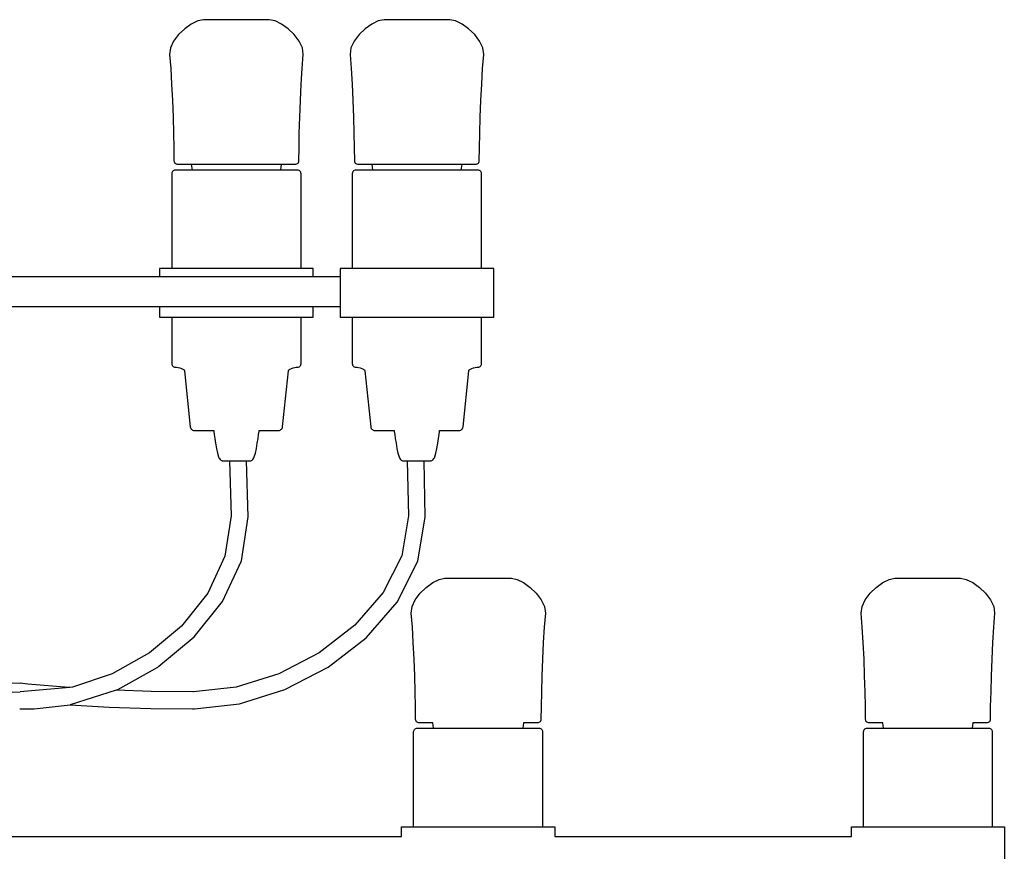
# Model space of a CAD drawing. Header units: centimetres. Extents: x -160 to 50, y -48 to 221.
# Tile 31 of 32: x 30 to 50, y 115 to 132. Entities that reach past the tile are written whole.
import ezdxf

# ---------------------------------------------------------------- set-up
doc = ezdxf.new("R2010")
doc.units = ezdxf.units.CM
doc.layers.add('FLOS', color=30, linetype='Continuous')

# ---------------------------------------------------------------- blocks, each defined once
blk = doc.blocks.new('2097-50_EL_frontal')
for p, q in [((33.252, 60.534), (33.116, 60.436)), ((33.385, 60.599), (33.252, 60.534)), ((33.503, 60.623), (33.385, 60.599)), ((33.535, 60.623), (33.503, 60.623)), ((33.607, 60.623), (33.535, 60.623)), ((33.716, 60.623), (33.607, 60.623)), ((33.853, 60.623), (33.716, 60.623)), ((34.011, 60.623), (33.853, 60.623)), ((34.179, 60.623), (34.011, 60.623)), ((34.347, 60.623), (34.179, 60.623)), ((34.505, 60.623), (34.347, 60.623)), ((34.642, 60.623), (34.505, 60.623)), ((34.75, 60.623), (34.642, 60.623)), ((34.822, 60.623), (34.75, 60.623)), ((34.854, 60.623), (34.822, 60.623)), ((34.972, 60.599), (34.854, 60.623)), ((35.106, 60.534), (34.972, 60.599)), ((35.241, 60.436), (35.106, 60.534)), ((36.96, 60.534), (36.824, 60.436)), ((37.093, 60.599), (36.96, 60.534)), ((37.211, 60.623), (37.093, 60.599)), ((37.243, 60.623), (37.211, 60.623)), ((37.315, 60.623), (37.243, 60.623)), ((37.423, 60.623), (37.315, 60.623)), ((37.561, 60.623), (37.423, 60.623)), ((37.718, 60.623), (37.561, 60.623)), ((37.887, 60.623), (37.718, 60.623)), ((38.055, 60.623), (37.887, 60.623)), ((38.213, 60.623), (38.055, 60.623)), ((38.35, 60.623), (38.213, 60.623)), ((38.53, 60.623), (38.35, 60.623)), ((38.562, 60.623), (38.53, 60.623)), ((38.68, 60.599), (38.562, 60.623)), ((38.814, 60.534), (38.68, 60.599)), ((38.949, 60.436), (38.814, 60.534)), ((32.991, 60.315), (32.889, 60.18)), ((33.116, 60.436), (32.991, 60.315)), ((35.367, 60.315), (35.241, 60.436)), ((35.469, 60.18), (35.367, 60.315)), ((36.699, 60.315), (36.597, 60.18)), ((36.824, 60.436), (36.699, 60.315)), ((39.074, 60.315), (38.949, 60.436)), ((39.176, 60.18), (39.074, 60.315)), ((32.889, 60.18), (32.823, 60.042)), ((35.535, 60.042), (35.469, 60.18)), ((36.597, 60.18), (36.531, 60.042)), ((39.242, 60.042), (39.176, 60.18)), ((32.823, 60.042), (32.806, 59.909)), ((32.806, 59.909), (32.828, 59.621)), ((35.529, 59.621), (35.552, 59.909)), ((35.552, 59.909), (35.535, 60.042)), ((36.531, 60.042), (36.514, 59.909)), ((36.514, 59.909), (36.536, 59.621)), ((39.237, 59.621), (39.26, 59.909)), ((39.26, 59.909), (39.242, 60.042)), ((32.828, 59.621), (32.848, 59.3)), ((35.51, 59.3), (35.529, 59.621)), ((36.536, 59.621), (36.555, 59.3)), ((39.218, 59.3), (39.237, 59.621)), ((32.848, 59.3), (32.864, 58.962)), ((35.494, 58.962), (35.51, 59.3)), ((36.555, 59.3), (36.571, 58.962)), ((39.202, 58.962), (39.218, 59.3)), ((32.864, 58.962), (32.877, 58.62)), ((35.481, 58.62), (35.494, 58.962)), ((36.571, 58.962), (36.584, 58.62)), ((39.189, 58.62), (39.202, 58.962)), ((32.877, 58.62), (32.886, 58.29)), ((35.471, 58.29), (35.481, 58.62)), ((36.584, 58.62), (36.594, 58.29)), ((39.179, 58.29), (39.189, 58.62)), ((32.886, 58.29), (32.893, 57.985)), ((35.465, 57.985), (35.471, 58.29)), ((36.594, 58.29), (36.601, 57.985)), ((39.173, 57.985), (39.179, 58.29)), ((32.893, 57.985), (32.896, 57.722)), ((35.461, 57.722), (35.465, 57.985)), ((36.601, 57.985), (36.604, 57.722)), ((39.169, 57.722), (39.173, 57.985)), ((32.896, 57.722), (32.898, 57.705)), ((32.898, 57.705), (32.904, 57.689)), ((32.904, 57.689), (32.914, 57.675)), ((32.914, 57.675), (32.926, 57.664)), ((32.926, 57.664), (32.94, 57.656)), ((32.94, 57.656), (32.956, 57.65)), ((35.401, 57.65), (35.418, 57.656)), ((35.418, 57.656), (35.432, 57.664)), ((35.432, 57.664), (35.444, 57.675)), ((35.444, 57.675), (35.453, 57.689)), ((35.453, 57.689), (35.459, 57.705)), ((35.459, 57.705), (35.461, 57.722)), ((36.604, 57.722), (36.606, 57.705)), ((36.606, 57.705), (36.612, 57.689)), ((36.612, 57.689), (36.621, 57.675)), ((36.621, 57.675), (36.633, 57.664)), ((36.633, 57.664), (36.648, 57.656)), ((36.648, 57.656), (36.664, 57.65)), ((39.109, 57.65), (39.125, 57.656)), ((39.125, 57.656), (39.14, 57.664)), ((39.14, 57.664), (39.152, 57.675)), ((39.152, 57.675), (39.161, 57.689)), ((39.161, 57.689), (39.167, 57.705)), ((39.167, 57.705), (39.169, 57.722)), ((32.853, 57.474), (32.851, 57.457)), ((32.851, 57.457), (32.851, 55.504)), ((32.859, 57.49), (32.853, 57.474)), ((32.867, 57.503), (32.859, 57.49)), ((32.879, 57.515), (32.867, 57.503)), ((32.893, 57.524), (32.879, 57.515)), ((32.908, 57.529), (32.893, 57.524)), ((32.925, 57.531), (32.908, 57.529)), ((32.953, 57.531), (32.925, 57.531)), ((33.034, 57.531), (32.953, 57.531)), ((32.956, 57.65), (32.974, 57.649)), ((32.974, 57.649), (33.031, 57.649)), ((33.031, 57.649), (33.159, 57.649)), ((33.165, 57.531), (33.034, 57.531)), ((33.159, 57.649), (33.251, 57.649)), ((33.34, 57.531), (33.165, 57.531)), ((33.251, 57.649), (33.267, 57.531)), ((33.251, 57.649), (35.107, 57.649)), ((33.552, 57.531), (33.34, 57.531)), ((33.791, 57.531), (33.552, 57.531)), ((34.048, 57.531), (33.791, 57.531)), ((34.31, 57.531), (34.048, 57.531)), ((34.566, 57.531), (34.31, 57.531)), ((34.806, 57.531), (34.566, 57.531)), ((35.018, 57.531), (34.806, 57.531)), ((35.193, 57.531), (35.018, 57.531)), ((35.091, 57.531), (35.107, 57.649)), ((35.107, 57.649), (35.198, 57.649)), ((35.324, 57.531), (35.193, 57.531)), ((35.198, 57.649), (35.327, 57.649)), ((35.405, 57.531), (35.324, 57.531)), ((35.327, 57.649), (35.384, 57.649)), ((35.384, 57.649), (35.401, 57.65)), ((35.432, 57.531), (35.405, 57.531)), ((35.449, 57.529), (35.432, 57.531)), ((35.465, 57.524), (35.449, 57.529)), ((35.479, 57.515), (35.465, 57.524)), ((35.49, 57.503), (35.479, 57.515)), ((35.499, 57.49), (35.49, 57.503)), ((35.505, 57.474), (35.499, 57.49)), ((35.506, 57.457), (35.505, 57.474)), ((35.506, 55.504), (35.506, 57.457)), ((36.561, 57.474), (36.559, 57.457)), ((36.559, 57.457), (36.559, 55.504)), ((36.566, 57.49), (36.561, 57.474)), ((36.575, 57.503), (36.566, 57.49)), ((36.587, 57.515), (36.575, 57.503)), ((36.6, 57.524), (36.587, 57.515)), ((36.616, 57.529), (36.6, 57.524)), ((36.633, 57.531), (36.616, 57.529)), ((36.66, 57.531), (36.633, 57.531)), ((36.741, 57.531), (36.66, 57.531)), ((36.664, 57.65), (36.682, 57.649)), ((36.682, 57.649), (36.738, 57.649)), ((36.738, 57.649), (36.867, 57.649)), ((36.872, 57.531), (36.741, 57.531)), ((36.867, 57.649), (36.958, 57.649)), ((37.048, 57.531), (36.872, 57.531)), ((36.958, 57.649), (36.975, 57.531)), ((36.958, 57.649), (38.815, 57.649)), ((37.26, 57.531), (37.048, 57.531)), ((37.499, 57.531), (37.26, 57.531)), ((37.756, 57.531), (37.499, 57.531)), ((38.018, 57.531), (37.756, 57.531)), ((38.274, 57.531), (38.018, 57.531)), ((38.513, 57.531), (38.274, 57.531)), ((38.725, 57.531), (38.513, 57.531)), ((38.901, 57.531), (38.725, 57.531)), ((38.799, 57.531), (38.815, 57.649)), ((38.815, 57.649), (38.906, 57.649)), ((39.032, 57.531), (38.901, 57.531)), ((38.906, 57.649), (39.035, 57.649)), ((39.113, 57.531), (39.032, 57.531)), ((39.035, 57.649), (39.091, 57.649)), ((39.091, 57.649), (39.109, 57.65)), ((39.14, 57.531), (39.113, 57.531)), ((39.157, 57.529), (39.14, 57.531)), ((39.173, 57.524), (39.157, 57.529)), ((39.186, 57.515), (39.173, 57.524)), ((39.198, 57.503), (39.186, 57.515)), ((39.207, 57.49), (39.198, 57.503)), ((39.212, 57.474), (39.207, 57.49)), ((39.214, 57.457), (39.212, 57.474)), ((39.214, 55.504), (39.214, 57.457)), ((32.88, 55.504), (32.6, 55.504)), ((32.6, 55.504), (32.6, 55.334)), ((32.901, 55.504), (32.88, 55.504)), ((33.122, 55.504), (32.901, 55.504)), ((33.389, 55.504), (33.122, 55.504)), ((33.691, 55.504), (33.389, 55.504)), ((34.014, 55.504), (33.691, 55.504)), ((34.344, 55.504), (34.014, 55.504)), ((34.667, 55.504), (34.344, 55.504)), ((34.344, 55.504), (34.344, 55.504)), ((34.968, 55.504), (34.667, 55.504)), ((35.235, 55.504), (34.968, 55.504)), ((35.456, 55.504), (35.235, 55.504)), ((35.621, 55.504), (35.456, 55.504)), ((35.723, 55.504), (35.621, 55.504)), ((35.758, 55.504), (35.723, 55.504)), ((35.758, 55.334), (35.758, 55.504)), ((36.588, 55.504), (36.308, 55.504)), ((36.308, 55.504), (36.308, 55.334)), ((36.609, 55.504), (36.588, 55.504)), ((36.83, 55.504), (36.609, 55.504)), ((37.097, 55.504), (36.83, 55.504)), ((37.399, 55.504), (37.097, 55.504)), ((37.722, 55.504), (37.399, 55.504)), ((38.052, 55.504), (37.722, 55.504)), ((38.375, 55.504), (38.052, 55.504)), ((38.676, 55.504), (38.375, 55.504)), ((38.943, 55.504), (38.676, 55.504)), ((39.164, 55.504), (38.943, 55.504)), ((39.329, 55.504), (39.164, 55.504)), ((39.431, 55.504), (39.329, 55.504)), ((39.466, 55.504), (39.431, 55.504)), ((39.466, 54.504), (39.466, 55.504)), ((35.758, 55.334), (28.707, 55.334)), ((36.308, 55.334), (35.758, 55.334)), ((36.308, 55.334), (36.308, 54.725)), ((28.707, 54.725), (35.758, 54.725)), ((32.6, 54.725), (32.6, 54.504)), ((35.758, 54.504), (35.758, 54.725)), ((35.758, 54.725), (36.308, 54.725)), ((36.308, 54.725), (36.308, 54.504)), ((32.6, 54.504), (32.634, 54.504)), ((32.634, 54.504), (32.736, 54.504)), ((32.736, 54.504), (32.901, 54.504)), ((32.851, 54.504), (32.851, 53.552)), ((32.901, 54.504), (33.122, 54.504)), ((33.122, 54.504), (33.389, 54.504)), ((33.389, 54.504), (33.691, 54.504)), ((33.691, 54.504), (34.014, 54.504)), ((34.014, 54.504), (34.344, 54.504)), ((34.344, 54.504), (34.667, 54.504)), ((34.667, 54.504), (34.968, 54.504)), ((34.968, 54.504), (35.235, 54.504)), ((35.235, 54.504), (35.456, 54.504)), ((35.456, 54.504), (35.621, 54.504)), ((35.506, 53.552), (35.506, 54.504)), ((35.621, 54.504), (35.723, 54.504)), ((35.723, 54.504), (35.758, 54.504)), ((36.308, 54.504), (36.342, 54.504)), ((36.342, 54.504), (36.444, 54.504)), ((36.444, 54.504), (36.609, 54.504)), ((36.559, 54.504), (36.559, 53.552)), ((36.609, 54.504), (36.83, 54.504)), ((36.83, 54.504), (37.097, 54.504)), ((37.097, 54.504), (37.399, 54.504)), ((37.399, 54.504), (37.722, 54.504)), ((37.722, 54.504), (38.052, 54.504)), ((38.052, 54.504), (38.375, 54.504)), ((38.375, 54.504), (38.676, 54.504)), ((38.676, 54.504), (38.943, 54.504)), ((38.943, 54.504), (39.164, 54.504)), ((39.164, 54.504), (39.329, 54.504)), ((39.214, 53.552), (39.214, 54.504)), ((39.329, 54.504), (39.431, 54.504)), ((39.431, 54.504), (39.466, 54.504)), ((32.851, 53.552), (32.853, 53.535)), ((32.853, 53.535), (32.859, 53.519)), ((32.859, 53.519), (32.867, 53.506)), ((32.867, 53.506), (32.879, 53.494)), ((32.879, 53.494), (32.893, 53.485)), ((32.893, 53.485), (32.908, 53.48)), ((32.908, 53.48), (32.925, 53.478)), ((32.925, 53.478), (32.95, 53.476)), ((32.95, 53.476), (32.981, 53.471)), ((32.981, 53.471), (33.016, 53.462)), ((33.016, 53.462), (33.05, 53.451)), ((33.05, 53.451), (33.08, 53.437)), ((33.08, 53.437), (33.102, 53.421)), ((33.102, 53.421), (33.112, 53.404)), ((35.246, 53.404), (35.255, 53.421)), ((35.255, 53.421), (35.277, 53.437)), ((35.277, 53.437), (35.307, 53.451)), ((35.307, 53.451), (35.342, 53.462)), ((35.342, 53.462), (35.377, 53.471)), ((35.377, 53.471), (35.408, 53.476)), ((35.408, 53.476), (35.432, 53.478)), ((35.432, 53.478), (35.449, 53.48)), ((35.449, 53.48), (35.465, 53.485)), ((35.465, 53.485), (35.479, 53.494)), ((35.479, 53.494), (35.49, 53.506)), ((35.49, 53.506), (35.499, 53.519)), ((35.499, 53.519), (35.505, 53.535)), ((35.505, 53.535), (35.506, 53.552)), ((36.559, 53.552), (36.561, 53.535)), ((36.561, 53.535), (36.566, 53.519)), ((36.566, 53.519), (36.575, 53.506)), ((36.575, 53.506), (36.587, 53.494)), ((36.587, 53.494), (36.6, 53.485)), ((36.6, 53.485), (36.616, 53.48)), ((36.616, 53.48), (36.633, 53.478)), ((36.633, 53.478), (36.658, 53.476)), ((36.658, 53.476), (36.689, 53.471)), ((36.689, 53.471), (36.723, 53.462)), ((36.723, 53.462), (36.758, 53.451)), ((36.758, 53.451), (36.788, 53.437)), ((36.788, 53.437), (36.81, 53.421)), ((36.81, 53.421), (36.819, 53.404)), ((38.954, 53.404), (38.963, 53.421)), ((38.963, 53.421), (38.985, 53.437)), ((38.985, 53.437), (39.015, 53.451)), ((39.015, 53.451), (39.05, 53.462)), ((39.05, 53.462), (39.084, 53.471)), ((39.084, 53.471), (39.115, 53.476)), ((39.115, 53.476), (39.14, 53.478)), ((39.14, 53.478), (39.157, 53.48)), ((39.157, 53.48), (39.173, 53.485)), ((39.173, 53.485), (39.186, 53.494)), ((39.186, 53.494), (39.198, 53.506)), ((39.198, 53.506), (39.207, 53.519)), ((39.207, 53.519), (39.212, 53.535)), ((39.212, 53.535), (39.214, 53.552)), ((33.112, 53.404), (33.231, 52.252)), ((35.127, 52.252), (35.246, 53.404)), ((36.819, 53.404), (36.939, 52.252)), ((38.834, 52.252), (38.954, 53.404)), ((33.231, 52.252), (33.235, 52.235)), ((33.235, 52.235), (33.242, 52.219)), ((33.242, 52.219), (33.252, 52.205)), ((33.252, 52.205), (33.264, 52.194)), ((33.264, 52.194), (33.279, 52.186)), ((35.079, 52.186), (35.093, 52.194)), ((35.093, 52.194), (35.106, 52.205)), ((35.106, 52.205), (35.116, 52.219)), ((35.116, 52.219), (35.123, 52.235)), ((35.123, 52.235), (35.127, 52.252)), ((36.939, 52.252), (36.942, 52.235)), ((36.942, 52.235), (36.95, 52.219)), ((36.95, 52.219), (36.96, 52.205)), ((36.96, 52.205), (36.972, 52.194)), ((36.972, 52.194), (36.987, 52.186)), ((38.786, 52.186), (38.801, 52.194)), ((38.801, 52.194), (38.814, 52.205)), ((38.814, 52.205), (38.824, 52.219)), ((38.824, 52.219), (38.831, 52.235)), ((38.831, 52.235), (38.834, 52.252)), ((33.279, 52.186), (33.295, 52.18)), ((33.295, 52.18), (33.313, 52.178)), ((33.313, 52.178), (33.332, 52.178)), ((33.332, 52.178), (33.388, 52.178)), ((33.388, 52.178), (33.478, 52.178)), ((33.478, 52.178), (33.599, 52.178)), ((33.599, 52.178), (33.712, 52.178)), ((33.712, 52.178), (33.715, 52.156)), ((33.715, 52.156), (33.723, 52.097)), ((33.723, 52.097), (33.735, 52.012)), ((33.735, 52.012), (33.751, 51.913)), ((34.607, 51.913), (34.623, 52.012)), ((34.623, 52.012), (34.635, 52.097)), ((34.635, 52.097), (34.643, 52.156)), ((34.643, 52.156), (34.646, 52.178)), ((34.646, 52.178), (34.758, 52.178)), ((34.758, 52.178), (34.879, 52.178)), ((34.879, 52.178), (34.97, 52.178)), ((34.97, 52.178), (35.026, 52.178)), ((35.026, 52.178), (35.045, 52.178)), ((35.045, 52.178), (35.062, 52.18)), ((35.062, 52.18), (35.079, 52.186)), ((36.987, 52.186), (37.003, 52.18)), ((37.003, 52.18), (37.02, 52.178)), ((37.02, 52.178), (37.039, 52.178)), ((37.039, 52.178), (37.095, 52.178)), ((37.095, 52.178), (37.186, 52.178)), ((37.186, 52.178), (37.307, 52.178)), ((37.307, 52.178), (37.42, 52.178)), ((37.42, 52.178), (37.423, 52.156)), ((37.423, 52.156), (37.431, 52.097)), ((37.431, 52.097), (37.443, 52.012)), ((37.443, 52.012), (37.458, 51.913)), ((38.315, 51.913), (38.331, 52.012)), ((38.331, 52.012), (38.343, 52.097)), ((38.343, 52.097), (38.35, 52.156)), ((38.35, 52.156), (38.353, 52.178)), ((38.353, 52.178), (38.466, 52.178)), ((38.466, 52.178), (38.587, 52.178)), ((38.587, 52.178), (38.587, 52.178)), ((38.587, 52.178), (38.678, 52.178)), ((38.678, 52.178), (38.734, 52.178)), ((38.734, 52.178), (38.753, 52.178)), ((38.753, 52.178), (38.77, 52.18)), ((38.77, 52.18), (38.786, 52.186)), ((33.751, 51.913), (33.769, 51.809)), ((33.769, 51.809), (33.79, 51.713)), ((34.568, 51.713), (34.589, 51.809)), ((34.589, 51.809), (34.607, 51.913)), ((37.458, 51.913), (37.477, 51.809)), ((37.477, 51.809), (37.498, 51.713)), ((38.276, 51.713), (38.296, 51.809)), ((38.296, 51.809), (38.315, 51.913)), ((33.79, 51.713), (33.812, 51.636)), ((33.812, 51.636), (33.82, 51.616)), ((33.82, 51.616), (33.83, 51.598)), ((33.83, 51.598), (33.842, 51.583)), ((34.516, 51.583), (34.528, 51.598)), ((34.528, 51.598), (34.537, 51.616)), ((34.537, 51.616), (34.546, 51.636)), ((34.546, 51.636), (34.568, 51.713)), ((37.498, 51.713), (37.52, 51.636)), ((37.52, 51.636), (37.528, 51.616)), ((37.528, 51.616), (37.538, 51.598)), ((37.538, 51.598), (37.549, 51.583)), ((38.224, 51.583), (38.235, 51.598)), ((38.235, 51.598), (38.245, 51.616)), ((38.245, 51.616), (38.253, 51.636)), ((38.253, 51.636), (38.276, 51.713)), ((33.842, 51.583), (33.855, 51.569)), ((33.855, 51.569), (33.87, 51.559)), ((33.87, 51.559), (33.885, 51.553)), ((33.885, 51.553), (33.902, 51.551)), ((33.902, 51.551), (33.908, 51.551)), ((33.908, 51.551), (33.926, 51.551)), ((33.926, 51.551), (33.955, 51.551)), ((33.955, 51.551), (33.994, 51.551)), ((33.994, 51.551), (34.041, 51.551)), ((34.039, 51.551), (34.073, 50.422)), ((34.041, 51.551), (34.093, 51.551)), ((34.093, 51.551), (34.15, 51.551)), ((34.15, 51.551), (34.208, 51.551)), ((34.208, 51.551), (34.264, 51.551)), ((34.264, 51.551), (34.317, 51.551)), ((34.317, 51.551), (34.364, 51.551)), ((34.364, 51.551), (34.402, 51.551)), ((34.423, 50.402), (34.387, 51.551)), ((34.402, 51.551), (34.431, 51.551)), ((34.431, 51.551), (34.449, 51.551)), ((34.449, 51.551), (34.455, 51.551)), ((34.455, 51.551), (34.472, 51.553)), ((34.472, 51.553), (34.488, 51.559)), ((34.488, 51.559), (34.503, 51.569)), ((34.503, 51.569), (34.516, 51.583)), ((37.549, 51.583), (37.563, 51.569)), ((37.563, 51.569), (37.577, 51.559)), ((37.577, 51.559), (37.593, 51.553)), ((37.593, 51.553), (37.61, 51.551)), ((37.61, 51.551), (37.616, 51.551)), ((37.616, 51.551), (37.634, 51.551)), ((37.634, 51.551), (37.663, 51.551)), ((37.663, 51.551), (37.702, 51.551)), ((37.689, 51.551), (37.714, 50.425)), ((37.702, 51.551), (37.748, 51.551)), ((37.748, 51.551), (37.801, 51.551)), ((37.801, 51.551), (37.858, 51.551)), ((37.858, 51.551), (37.915, 51.551)), ((37.915, 51.551), (37.972, 51.551)), ((37.972, 51.551), (38.025, 51.551)), ((38.025, 51.551), (38.072, 51.551)), ((38.058, 50.399), (38.033, 51.551)), ((38.072, 51.551), (38.11, 51.551)), ((38.11, 51.551), (38.139, 51.551)), ((38.139, 51.551), (38.157, 51.551)), ((38.157, 51.551), (38.163, 51.551)), ((38.163, 51.551), (38.18, 51.553)), ((38.18, 51.553), (38.196, 51.559)), ((38.196, 51.559), (38.21, 51.569)), ((38.21, 51.569), (38.224, 51.583)), ((34.073, 50.422), (33.944, 49.593)), ((34.282, 49.496), (34.423, 50.402)), ((37.714, 50.425), (37.575, 49.601)), ((37.904, 49.488), (38.058, 50.399)), ((33.944, 49.593), (33.59, 48.834)), ((37.575, 49.601), (37.194, 48.847)), ((33.892, 48.662), (34.282, 49.496)), ((37.479, 48.649), (37.904, 49.488)), ((38.079, 48.95), (38.214, 49.049)), ((38.214, 49.049), (38.347, 49.114)), ((38.347, 49.114), (38.464, 49.138)), ((38.464, 49.138), (38.506, 49.138)), ((38.506, 49.138), (38.588, 49.138)), ((38.588, 49.138), (38.704, 49.138)), ((38.704, 49.138), (38.847, 49.138)), ((38.847, 49.138), (39.009, 49.138)), ((39.009, 49.138), (39.178, 49.138)), ((39.178, 49.138), (39.344, 49.138)), ((39.344, 49.138), (39.498, 49.138)), ((39.498, 49.138), (39.629, 49.138)), ((39.629, 49.138), (39.728, 49.138)), ((39.728, 49.138), (39.791, 49.138)), ((39.791, 49.138), (39.812, 49.138)), ((39.812, 49.138), (39.812, 49.138)), ((39.812, 49.138), (39.827, 49.138)), ((39.827, 49.138), (39.945, 49.114)), ((39.945, 49.114), (40.079, 49.049)), ((40.079, 49.049), (40.215, 48.95)), ((47.324, 48.95), (47.458, 49.049)), ((47.458, 49.049), (47.591, 49.114)), ((47.591, 49.114), (47.709, 49.138)), ((47.709, 49.138), (47.751, 49.138)), ((47.751, 49.138), (47.832, 49.138)), ((47.832, 49.138), (47.949, 49.138)), ((47.949, 49.138), (48.092, 49.138)), ((48.092, 49.138), (48.253, 49.138)), ((48.253, 49.138), (48.422, 49.138)), ((48.422, 49.138), (48.589, 49.138)), ((48.589, 49.138), (48.742, 49.138)), ((48.742, 49.138), (48.873, 49.138)), ((48.873, 49.138), (48.973, 49.138)), ((48.973, 49.138), (49.035, 49.138)), ((49.035, 49.138), (49.057, 49.138)), ((49.057, 49.138), (49.175, 49.114)), ((49.175, 49.114), (49.309, 49.049)), ((49.309, 49.049), (49.445, 48.95)), ((33.59, 48.834), (33.049, 48.156)), ((37.194, 48.847), (36.612, 48.174)), ((37.853, 48.695), (37.955, 48.83)), ((37.955, 48.83), (38.079, 48.95)), ((40.215, 48.95), (40.34, 48.83)), ((40.34, 48.83), (40.442, 48.695)), ((47.098, 48.695), (47.199, 48.83)), ((47.199, 48.83), (47.324, 48.95)), ((49.445, 48.95), (49.57, 48.83)), ((49.57, 48.83), (49.672, 48.695)), ((33.311, 47.934), (33.892, 48.662)), ((36.846, 47.916), (37.479, 48.649)), ((37.771, 48.424), (37.788, 48.557)), ((37.788, 48.557), (37.853, 48.695)), ((40.442, 48.695), (40.508, 48.557)), ((40.508, 48.557), (40.526, 48.424)), ((47.015, 48.424), (47.032, 48.557)), ((47.032, 48.557), (47.098, 48.695)), ((49.672, 48.695), (49.738, 48.557)), ((49.738, 48.557), (49.756, 48.424)), ((37.793, 48.136), (37.771, 48.424)), ((40.526, 48.424), (40.503, 48.136)), ((47.037, 48.136), (47.015, 48.424)), ((49.756, 48.424), (49.733, 48.136)), ((33.049, 48.156), (32.391, 47.607)), ((36.612, 48.174), (35.878, 47.608)), ((37.812, 47.815), (37.793, 48.136)), ((40.503, 48.136), (40.484, 47.815)), ((47.057, 47.815), (47.037, 48.136)), ((49.733, 48.136), (49.714, 47.815)), ((32.588, 47.33), (33.311, 47.934)), ((36.061, 47.31), (36.846, 47.916)), ((37.828, 47.477), (37.812, 47.815)), ((40.484, 47.815), (40.468, 47.477)), ((47.073, 47.477), (47.057, 47.815)), ((49.714, 47.815), (49.698, 47.477)), ((32.391, 47.607), (31.623, 47.174)), ((35.878, 47.608), (35.047, 47.174)), ((37.841, 47.135), (37.828, 47.477)), ((40.468, 47.477), (40.455, 47.135)), ((47.085, 47.135), (47.073, 47.477)), ((49.698, 47.477), (49.685, 47.135)), ((31.623, 47.174), (30.813, 46.899)), ((31.744, 46.849), (32.563, 47.31)), ((32.563, 47.31), (32.588, 47.33)), ((35.047, 47.174), (34.172, 46.899)), ((35.176, 46.849), (36.061, 47.31)), ((37.851, 46.805), (37.841, 47.135)), ((40.455, 47.135), (40.445, 46.805)), ((47.095, 46.805), (47.085, 47.135)), ((49.685, 47.135), (49.675, 46.805)), ((29.89, 46.963), (29.739, 46.98)), ((30.735, 46.893), (29.89, 46.963)), ((30.753, 46.892), (29.733, 46.805)), ((30.753, 46.892), (30.735, 46.893)), ((30.813, 46.899), (30.753, 46.892)), ((31.711, 46.837), (30.762, 46.54)), ((31.711, 46.837), (31.744, 46.849)), ((32.43, 46.812), (31.711, 46.837)), ((33.28, 46.802), (32.43, 46.812)), ((33.3, 46.802), (33.28, 46.802)), ((34.172, 46.899), (33.3, 46.802)), ((34.241, 46.554), (35.176, 46.849)), ((37.857, 46.5), (37.851, 46.805)), ((40.445, 46.805), (40.439, 46.5)), ((47.101, 46.5), (47.095, 46.805)), ((49.675, 46.805), (49.668, 46.5)), ((30.022, 46.451), (30.762, 46.54)), ((30.762, 46.54), (31.565, 46.492)), ((33.318, 46.451), (34.241, 46.554)), ((29.726, 46.455), (29.984, 46.451)), ((29.984, 46.451), (30.022, 46.451)), ((31.565, 46.492), (32.421, 46.462)), ((32.421, 46.462), (33.277, 46.451)), ((33.277, 46.451), (33.318, 46.451)), ((37.86, 46.236), (37.857, 46.5)), ((40.439, 46.5), (40.435, 46.236)), ((47.105, 46.236), (47.101, 46.5)), ((49.668, 46.5), (49.665, 46.236)), ((37.863, 46.219), (37.86, 46.236)), ((37.869, 46.204), (37.863, 46.219)), ((37.878, 46.19), (37.869, 46.204)), ((37.89, 46.179), (37.878, 46.19)), ((37.904, 46.17), (37.89, 46.179)), ((37.92, 46.165), (37.904, 46.17)), ((37.938, 46.164), (37.92, 46.165)), ((37.952, 46.164), (37.938, 46.164)), ((38.027, 46.164), (37.952, 46.164)), ((37.952, 46.164), (37.952, 46.164)), ((38.173, 46.164), (38.027, 46.164)), ((38.213, 46.164), (38.173, 46.164)), ((38.227, 46.058), (38.213, 46.164)), ((40.08, 46.164), (40.066, 46.058)), ((40.208, 46.164), (40.08, 46.164)), ((40.319, 46.164), (40.208, 46.164)), ((40.357, 46.164), (40.319, 46.164)), ((40.375, 46.165), (40.357, 46.164)), ((40.391, 46.17), (40.375, 46.165)), ((40.406, 46.179), (40.391, 46.17)), ((40.418, 46.19), (40.406, 46.179)), ((40.427, 46.204), (40.418, 46.19)), ((40.433, 46.219), (40.427, 46.204)), ((40.435, 46.236), (40.433, 46.219)), ((47.107, 46.219), (47.105, 46.236)), ((47.113, 46.204), (47.107, 46.219)), ((47.122, 46.19), (47.113, 46.204)), ((47.134, 46.179), (47.122, 46.19)), ((47.148, 46.17), (47.134, 46.179)), ((47.165, 46.165), (47.148, 46.17)), ((47.182, 46.164), (47.165, 46.165)), ((47.257, 46.164), (47.182, 46.164)), ((47.403, 46.164), (47.257, 46.164)), ((47.457, 46.164), (47.403, 46.164)), ((47.472, 46.058), (47.457, 46.164)), ((49.31, 46.164), (49.295, 46.058)), ((49.438, 46.164), (49.31, 46.164)), ((49.549, 46.164), (49.438, 46.164)), ((49.587, 46.164), (49.549, 46.164)), ((49.605, 46.165), (49.587, 46.164)), ((49.621, 46.17), (49.605, 46.165)), ((49.635, 46.179), (49.621, 46.17)), ((49.648, 46.19), (49.635, 46.179)), ((49.657, 46.204), (49.648, 46.19)), ((49.663, 46.219), (49.657, 46.204)), ((49.665, 46.236), (49.663, 46.219)), ((37.82, 45.984), (37.822, 46.001)), ((37.82, 44.031), (37.82, 45.984)), ((37.822, 46.001), (37.828, 46.017)), ((37.828, 46.017), (37.837, 46.031)), ((37.837, 46.031), (37.848, 46.042)), ((37.848, 46.042), (37.862, 46.051)), ((37.862, 46.051), (37.877, 46.056)), ((37.877, 46.056), (37.894, 46.058)), ((37.894, 46.058), (37.903, 46.058)), ((37.903, 46.058), (37.958, 46.058)), ((37.958, 46.058), (38.064, 46.058)), ((38.064, 46.058), (38.218, 46.058)), ((38.218, 46.058), (38.413, 46.058)), ((38.413, 46.058), (38.64, 46.058)), ((38.64, 46.058), (38.889, 46.058)), ((38.889, 46.058), (39.15, 46.058)), ((39.15, 46.058), (39.411, 46.058)), ((39.411, 46.058), (39.66, 46.058)), ((39.66, 46.058), (39.887, 46.058)), ((39.887, 46.058), (40.082, 46.058)), ((40.082, 46.058), (40.236, 46.058)), ((40.236, 46.058), (40.342, 46.058)), ((40.342, 46.058), (40.397, 46.058)), ((40.397, 46.058), (40.414, 46.056)), ((40.414, 46.056), (40.429, 46.051)), ((40.429, 46.051), (40.443, 46.042)), ((40.443, 46.042), (40.454, 46.031)), ((40.454, 46.031), (40.463, 46.017)), ((40.463, 46.017), (40.468, 46.001)), ((40.468, 46.001), (40.47, 45.984)), ((40.47, 45.984), (40.47, 44.031)), ((47.065, 45.984), (47.067, 46.001)), ((47.065, 44.031), (47.065, 45.984)), ((47.067, 46.001), (47.072, 46.017)), ((47.072, 46.017), (47.081, 46.031)), ((47.081, 46.031), (47.092, 46.042)), ((47.092, 46.042), (47.106, 46.051)), ((47.106, 46.051), (47.122, 46.056)), ((47.122, 46.056), (47.139, 46.058)), ((47.139, 46.058), (47.193, 46.058)), ((47.193, 46.058), (47.3, 46.058)), ((47.3, 46.058), (47.454, 46.058)), ((47.454, 46.058), (47.648, 46.058)), ((47.648, 46.058), (47.875, 46.058)), ((47.875, 46.058), (48.125, 46.058)), ((48.125, 46.058), (48.385, 46.058)), ((48.385, 46.058), (48.646, 46.058)), ((48.646, 46.058), (48.895, 46.058)), ((48.895, 46.058), (49.122, 46.058)), ((49.122, 46.058), (49.317, 46.058)), ((49.317, 46.058), (49.38, 46.058)), ((49.38, 46.058), (49.478, 46.058)), ((49.478, 46.058), (49.578, 46.058)), ((49.578, 46.058), (49.632, 46.058)), ((49.632, 46.058), (49.649, 46.056)), ((49.649, 46.056), (49.664, 46.051)), ((49.664, 46.051), (49.678, 46.042)), ((49.678, 46.042), (49.69, 46.031)), ((49.69, 46.031), (49.698, 46.017)), ((49.698, 46.017), (49.704, 46.001)), ((49.704, 46.001), (49.706, 45.984)), ((49.706, 45.984), (49.706, 44.031)), ((37.57, 43.828), (37.57, 44.031)), ((37.57, 44.031), (37.58, 44.031)), ((37.58, 44.031), (37.648, 44.031)), ((37.648, 44.031), (37.782, 44.031)), ((37.782, 44.031), (37.977, 44.031)), ((37.977, 44.031), (38.222, 44.031)), ((38.222, 44.031), (38.508, 44.031)), ((38.508, 44.031), (38.822, 44.031)), ((38.822, 44.031), (39.15, 44.031)), ((39.15, 44.031), (39.478, 44.031)), ((39.478, 44.031), (39.792, 44.031)), ((39.792, 44.031), (40.078, 44.031)), ((40.078, 44.031), (40.323, 44.031)), ((40.323, 44.031), (40.517, 44.031)), ((40.517, 44.031), (40.652, 44.031)), ((40.652, 44.031), (40.72, 44.031)), ((40.72, 44.031), (40.72, 43.828)), ((46.815, 43.828), (46.815, 44.031)), ((46.815, 44.031), (46.884, 44.031)), ((46.884, 44.031), (47.018, 44.031)), ((47.018, 44.031), (47.212, 44.031)), ((47.212, 44.031), (47.457, 44.031)), ((47.457, 44.031), (47.743, 44.031)), ((47.743, 44.031), (48.057, 44.031)), ((48.057, 44.031), (48.385, 44.031)), ((48.385, 44.031), (48.714, 44.031)), ((48.714, 44.031), (49.028, 44.031)), ((49.028, 44.031), (49.313, 44.031)), ((49.313, 44.031), (49.559, 44.031)), ((49.559, 44.031), (49.753, 44.031)), ((49.753, 44.031), (49.887, 44.031)), ((49.887, 44.031), (49.956, 44.031)), ((49.956, 44.031), (49.956, 43.031)), ((16.524, 43.828), (37.57, 43.828)), ((40.72, 43.828), (46.815, 43.828))]:
    blk.add_line(p, q)
for centre, radius, start, end in [((30.565, 62.128), 15.171, 256.8891, 266.8767), ((29.244, 62.821), 16.024, 262.4459, 271.749)]:
    blk.add_arc(centre, radius, start, end)

msp = doc.modelspace()

# ---------------------------------------------------------------- block references
at = {"layer": 'FLOS'}
msp.add_blockref('2097-50_EL_frontal', (-0.206, 71.422), dxfattribs=at)

doc.saveas('drawing.dxf')
